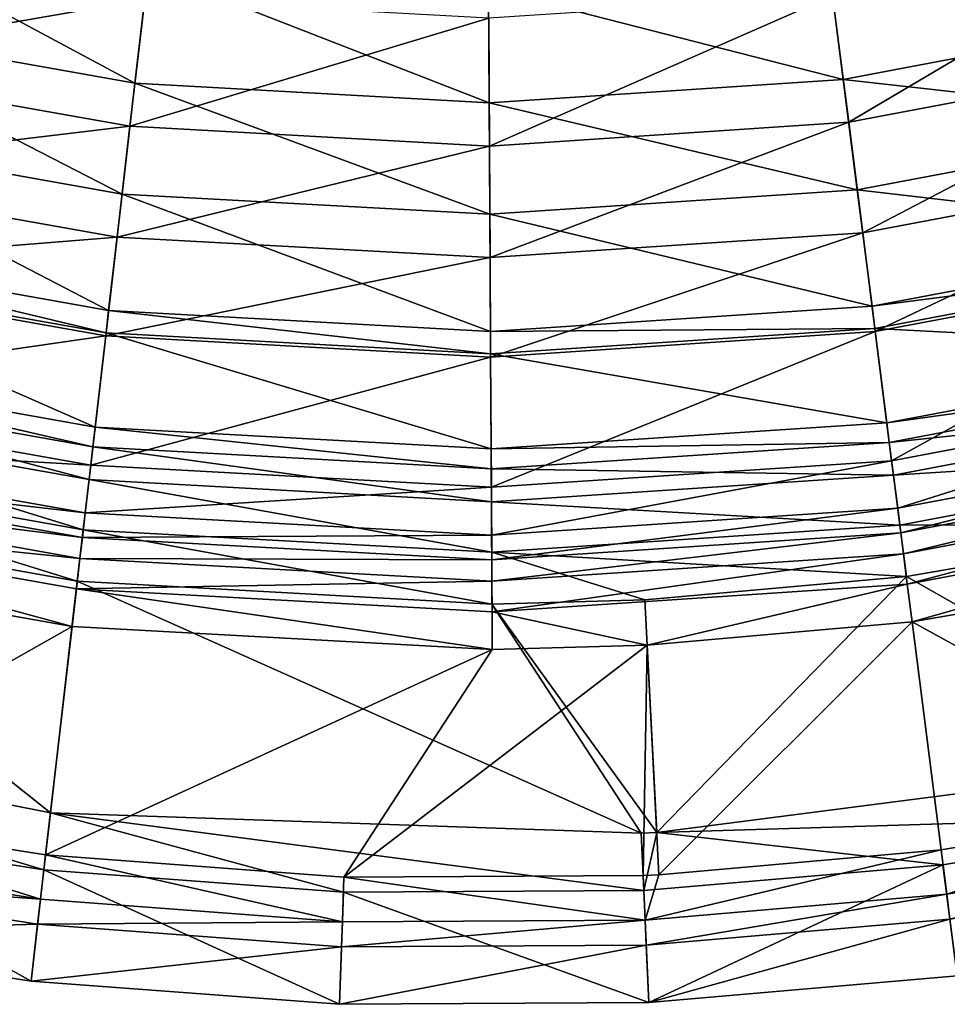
# Model space of a CAD drawing. Header units: millimetres. Extents: x -94 to 106, y 12 to 212.
# Tile 9 of 256: x -6 to 19, y 12 to 38. Entities that reach past the tile are written whole.
import ezdxf

# ---------------------------------------------------------------- set-up
doc = ezdxf.new("R2010")
doc.units = ezdxf.units.MM
doc.header["$LTSCALE"] = 25.4
doc.layers.get('0').update_dxf_attribs({"true_color": 0xff5454})

# ---------------------------------------------------------------- blocks, each defined once
blk = doc.blocks.new('AMALFI-M-9152-9153.STL')
at = {"color": 187, "true_color": 0x534582}
mesh = blk.add_polyface(dxfattribs=at)
corners = [(15.458, 39.024, 100.464), (24.908, 37.789, 88.558), (15.833, 36.074, 88.558), (24.18, 40.672, 100.464)]
mesh.append_faces([[corners[k] for k in face] for face in [(0, 1, 2), (1, 0, 3)]], dxfattribs={"vtx0": -1, "color": 187})
mesh = blk.add_polyface(dxfattribs=at)
corners = [(-11.003, 40.476, 100.464), (-2.605, 35.972, 88.558), (-11.698, 37.586, 88.558), (-2.263, 38.925, 100.464)]
mesh.append_faces([[corners[k] for k in face] for face in [(0, 1, 2), (1, 0, 3)]], dxfattribs={"vtx0": -1, "color": 187})
mesh = blk.add_polyface(dxfattribs=at)
corners = [(-2.351, 38.162, 108.266), (-11.962, 36.491, 96.778), (-2.734, 34.853, 96.778), (-11.182, 39.729, 108.266)]
mesh.append_faces([[corners[k] for k in face] for face in [(0, 1, 2), (1, 0, 3)]], dxfattribs={"vtx0": -1, "color": 187})
mesh = blk.add_polyface(dxfattribs=at)
corners = [(24.368, 39.927, 108.266), (15.975, 34.957, 96.778), (25.183, 36.698, 96.778), (15.555, 38.261, 108.266)]
mesh.append_faces([[corners[k] for k in face] for face in [(0, 1, 2), (1, 0, 3)]], dxfattribs={"vtx0": -1, "color": 187})
mesh = blk.add_polyface(dxfattribs=at)
corners = [(6.601, 38.438, 100.464), (15.833, 36.074, 88.558), (6.617, 35.465, 88.558), (15.458, 39.024, 100.464)]
mesh.append_faces([[corners[k] for k in face] for face in [(0, 1, 2), (1, 0, 3)]], dxfattribs={"vtx0": -1, "color": 187})
mesh = blk.add_polyface(dxfattribs=at)
corners = [(-2.263, 38.925, 100.464), (6.617, 35.465, 88.558), (-2.605, 35.972, 88.558), (6.601, 38.438, 100.464)]
mesh.append_faces([[corners[k] for k in face] for face in [(0, 1, 2), (1, 0, 3)]], dxfattribs={"vtx0": -1, "color": 187})
mesh = blk.add_polyface(dxfattribs=at)
corners = [(15.555, 38.261, 108.266), (6.623, 34.339, 96.778), (15.975, 34.957, 96.778), (6.605, 37.67, 108.266)]
mesh.append_faces([[corners[k] for k in face] for face in [(0, 1, 2), (1, 0, 3)]], dxfattribs={"vtx0": -1, "color": 187})
mesh = blk.add_polyface(dxfattribs=at)
corners = [(6.605, 37.67, 108.266), (-2.734, 34.853, 96.778), (6.623, 34.339, 96.778), (-2.351, 38.162, 108.266)]
mesh.append_faces([[corners[k] for k in face] for face in [(0, 1, 2), (1, 0, 3)]], dxfattribs={"vtx0": -1, "color": 187})
mesh = blk.add_polyface(dxfattribs=at)
corners = [(15.833, 36.074, 88.558), (25.617, 34.978, 73.405), (16.198, 33.198, 73.405), (24.908, 37.789, 88.558)]
mesh.append_faces([[corners[k] for k in face] for face in [(0, 1, 2), (1, 0, 3)]], dxfattribs={"vtx0": -1, "color": 187})
mesh = blk.add_polyface(dxfattribs=at)
corners = [(-11.698, 37.586, 88.558), (-2.938, 33.092, 73.405), (-12.376, 34.767, 73.405), (-2.605, 35.972, 88.558)]
mesh.append_faces([[corners[k] for k in face] for face in [(0, 1, 2), (1, 0, 3)]], dxfattribs={"vtx0": -1, "color": 187})
mesh = blk.add_polyface(dxfattribs=at)
corners = [(25.183, 36.698, 96.778), (16.341, 32.078, 83.958), (25.894, 33.884, 83.958), (15.975, 34.957, 96.778)]
mesh.append_faces([[corners[k] for k in face] for face in [(0, 1, 2), (1, 0, 3)]], dxfattribs={"vtx0": -1, "color": 187})
mesh = blk.add_polyface(dxfattribs=at)
corners = [(-2.734, 34.853, 96.778), (-12.64, 33.669, 83.958), (-3.068, 31.97, 83.958), (-11.962, 36.491, 96.778)]
mesh.append_faces([[corners[k] for k in face] for face in [(0, 1, 2), (1, 0, 3)]], dxfattribs={"vtx0": -1, "color": 187})
mesh = blk.add_polyface(dxfattribs=at)
corners = [(-2.605, 35.972, 88.558), (6.633, 32.566, 73.405), (-2.938, 33.092, 73.405), (6.617, 35.465, 88.558)]
mesh.append_faces([[corners[k] for k in face] for face in [(0, 1, 2), (1, 0, 3)]], dxfattribs={"vtx0": -1, "color": 187})
mesh = blk.add_polyface(dxfattribs=at)
corners = [(6.617, 35.465, 88.558), (16.198, 33.198, 73.405), (6.633, 32.566, 73.405), (15.833, 36.074, 88.558)]
mesh.append_faces([[corners[k] for k in face] for face in [(0, 1, 2), (1, 0, 3)]], dxfattribs={"vtx0": -1, "color": 187})
mesh = blk.add_polyface(dxfattribs=at)
corners = [(6.623, 34.339, 96.778), (-3.068, 31.97, 83.958), (6.64, 31.437, 83.958), (-2.734, 34.853, 96.778)]
mesh.append_faces([[corners[k] for k in face] for face in [(0, 1, 2), (1, 0, 3)]], dxfattribs={"vtx0": -1, "color": 187})
mesh = blk.add_polyface(dxfattribs=at)
corners = [(15.975, 34.957, 96.778), (6.64, 31.437, 83.958), (16.341, 32.078, 83.958), (6.623, 34.339, 96.778)]
mesh.append_faces([[corners[k] for k in face] for face in [(0, 1, 2), (1, 0, 3)]], dxfattribs={"vtx0": -1, "color": 187})
mesh = blk.add_polyface(dxfattribs=at)
corners = [(16.198, 33.198, 73.405), (26.363, 32.023, 52.558), (16.583, 30.174, 52.558), (25.617, 34.978, 73.405)]
mesh.append_faces([[corners[k] for k in face] for face in [(0, 1, 2), (1, 0, 3)]], dxfattribs={"vtx0": -1, "color": 187})
mesh = blk.add_polyface(dxfattribs=at)
corners = [(-12.376, 34.767, 73.405), (-3.289, 30.063, 52.558), (-13.089, 31.803, 52.558), (-2.938, 33.092, 73.405)]
mesh.append_faces([[corners[k] for k in face] for face in [(0, 1, 2), (1, 0, 3)]], dxfattribs={"vtx0": -1, "color": 187})
mesh = blk.add_polyface(dxfattribs=at)
corners = [(25.894, 33.884, 83.958), (16.667, 29.51, 69.18), (26.527, 31.374, 69.18), (16.341, 32.078, 83.958)]
mesh.append_faces([[corners[k] for k in face] for face in [(0, 1, 2), (1, 0, 3)]], dxfattribs={"vtx0": -1, "color": 187})
mesh = blk.add_polyface(dxfattribs=at)
corners = [(-3.068, 31.97, 83.958), (-13.246, 31.152, 69.18), (-3.366, 29.398, 69.18), (-12.64, 33.669, 83.958)]
mesh.append_faces([[corners[k] for k in face] for face in [(0, 1, 2), (1, 0, 3)]], dxfattribs={"vtx0": -1, "color": 187})
mesh = blk.add_polyface(dxfattribs=at)
corners = [(-2.938, 33.092, 73.405), (6.65, 29.518, 52.558), (-3.289, 30.063, 52.558), (6.633, 32.566, 73.405)]
mesh.append_faces([[corners[k] for k in face] for face in [(0, 1, 2), (1, 0, 3)]], dxfattribs={"vtx0": -1, "color": 187})
mesh = blk.add_polyface(dxfattribs=at)
corners = [(6.633, 32.566, 73.405), (16.583, 30.174, 52.558), (6.65, 29.518, 52.558), (16.198, 33.198, 73.405)]
mesh.append_faces([[corners[k] for k in face] for face in [(0, 1, 2), (1, 0, 3)]], dxfattribs={"vtx0": -1, "color": 187})
mesh = blk.add_polyface(dxfattribs=at)
corners = [(16.341, 32.078, 83.958), (6.654, 28.848, 69.18), (16.667, 29.51, 69.18), (6.64, 31.437, 83.958)]
mesh.append_faces([[corners[k] for k in face] for face in [(0, 1, 2), (1, 0, 3)]], dxfattribs={"vtx0": -1, "color": 187})
mesh = blk.add_polyface(dxfattribs=at)
corners = [(-13.089, 31.803, 52.558), (-3.356, 29.481, 47.97), (-13.226, 31.233, 47.97), (-3.289, 30.063, 52.558)]
mesh.append_faces([[corners[k] for k in face] for face in [(0, 1, 2), (1, 0, 3)]], dxfattribs={"vtx0": -1, "color": 187})
mesh = blk.add_polyface(dxfattribs=at)
corners = [(6.64, 31.437, 83.958), (-3.366, 29.398, 69.18), (6.654, 28.848, 69.18), (-3.068, 31.97, 83.958)]
mesh.append_faces([[corners[k] for k in face] for face in [(0, 1, 2), (1, 0, 3)]], dxfattribs={"vtx0": -1, "color": 187})
mesh = blk.add_polyface(dxfattribs=at)
corners = [(16.583, 30.174, 52.558), (26.507, 31.454, 47.97), (16.656, 29.593, 47.97), (26.363, 32.023, 52.558)]
mesh.append_faces([[corners[k] for k in face] for face in [(0, 1, 2), (1, 0, 3)]], dxfattribs={"vtx0": -1, "color": 187})
mesh = blk.add_polyface(dxfattribs=at)
corners = [(16.656, 29.593, 47.97), (27.112, 29.057, 24.654), (16.968, 27.14, 24.654), (26.507, 31.454, 47.97)]
mesh.append_faces([[corners[k] for k in face] for face in [(0, 1, 2), (1, 0, 3)]], dxfattribs={"vtx0": -1, "color": 187})
mesh = blk.add_polyface(dxfattribs=at)
corners = [(26.527, 31.374, 69.18), (17.094, 26.149, 44.263), (27.356, 28.088, 44.263), (16.667, 29.51, 69.18)]
mesh.append_faces([[corners[k] for k in face] for face in [(0, 1, 2), (1, 0, 3)]], dxfattribs={"vtx0": -1, "color": 187})
mesh = blk.add_polyface(dxfattribs=at)
corners = [(-3.366, 29.398, 69.18), (-14.039, 27.858, 44.263), (-3.755, 26.033, 44.263), (-13.246, 31.152, 69.18)]
mesh.append_faces([[corners[k] for k in face] for face in [(0, 1, 2), (1, 0, 3)]], dxfattribs={"vtx0": -1, "color": 187})
mesh = blk.add_polyface(dxfattribs=at)
corners = [(-13.226, 31.233, 47.97), (-3.64, 27.025, 24.654), (-13.805, 28.829, 24.654), (-3.356, 29.481, 47.97)]
mesh.append_faces([[corners[k] for k in face] for face in [(0, 1, 2), (1, 0, 3)]], dxfattribs={"vtx0": -1, "color": 187})
mesh = blk.add_polyface(dxfattribs=at)
corners = [(-3.289, 30.063, 52.558), (6.654, 28.932, 47.97), (-3.356, 29.481, 47.97), (6.65, 29.518, 52.558)]
mesh.append_faces([[corners[k] for k in face] for face in [(0, 1, 2), (1, 0, 3)]], dxfattribs={"vtx0": -1, "color": 187})
mesh = blk.add_polyface(dxfattribs=at)
corners = [(6.65, 29.518, 52.558), (16.656, 29.593, 47.97), (6.654, 28.932, 47.97), (16.583, 30.174, 52.558)]
mesh.append_faces([[corners[k] for k in face] for face in [(0, 1, 2), (1, 0, 3)]], dxfattribs={"vtx0": -1, "color": 187})
mesh = blk.add_polyface(dxfattribs=at)
corners = [(-3.356, 29.481, 47.97), (6.667, 26.459, 24.654), (-3.64, 27.025, 24.654), (6.654, 28.932, 47.97)]
mesh.append_faces([[corners[k] for k in face] for face in [(0, 1, 2), (1, 0, 3)]], dxfattribs={"vtx0": -1, "color": 187})
mesh = blk.add_polyface(dxfattribs=at)
corners = [(6.654, 28.932, 47.97), (16.968, 27.14, 24.654), (6.667, 26.459, 24.654), (16.656, 29.593, 47.97)]
mesh.append_faces([[corners[k] for k in face] for face in [(0, 1, 2), (1, 0, 3)]], dxfattribs={"vtx0": -1, "color": 187})
mesh = blk.add_polyface(dxfattribs=at)
corners = [(16.667, 29.51, 69.18), (6.673, 25.46, 44.263), (17.094, 26.149, 44.263), (6.654, 28.848, 69.18)]
mesh.append_faces([[corners[k] for k in face] for face in [(0, 1, 2), (1, 0, 3)]], dxfattribs={"vtx0": -1, "color": 187})
mesh = blk.add_polyface(dxfattribs=at)
corners = [(6.654, 28.848, 69.18), (-3.755, 26.033, 44.263), (6.673, 25.46, 44.263), (-3.366, 29.398, 69.18)]
mesh.append_faces([[corners[k] for k in face] for face in [(0, 1, 2), (1, 0, 3)]], dxfattribs={"vtx0": -1, "color": 187})
mesh = blk.add_polyface(dxfattribs=at)
corners = [(16.968, 27.14, 24.654), (27.238, 28.556, 21.929), (17.033, 26.627, 21.929), (27.112, 29.057, 24.654)]
mesh.append_faces([[corners[k] for k in face] for face in [(0, 1, 2), (1, 0, 3)]], dxfattribs={"vtx0": -1, "color": 187})
mesh = blk.add_polyface(dxfattribs=at)
corners = [(-13.805, 28.829, 24.654), (-3.7, 26.512, 21.929), (-13.926, 28.327, 21.929), (-3.64, 27.025, 24.654)]
mesh.append_faces([[corners[k] for k in face] for face in [(0, 1, 2), (1, 0, 3)]], dxfattribs={"vtx0": -1, "color": 187})
mesh = blk.add_polyface(dxfattribs=at)
corners = [(17.033, 26.627, 21.929), (27.448, 27.725, 19.835), (17.141, 25.777, 19.835), (27.238, 28.556, 21.929)]
mesh.append_faces([[corners[k] for k in face] for face in [(0, 1, 2), (1, 0, 3)]], dxfattribs={"vtx0": -1, "color": 187})
mesh = blk.add_polyface(dxfattribs=at)
corners = [(-13.926, 28.327, 21.929), (-3.798, 25.66, 19.835), (-14.126, 27.494, 19.835), (-3.7, 26.512, 21.929)]
mesh.append_faces([[corners[k] for k in face] for face in [(0, 1, 2), (1, 0, 3)]], dxfattribs={"vtx0": -1, "color": 187})
mesh = blk.add_polyface(dxfattribs=at)
corners = [(27.356, 28.088, 44.263), (17.251, 24.913, 32.815), (27.661, 26.881, 32.815), (17.094, 26.149, 44.263)]
mesh.append_faces([[corners[k] for k in face] for face in [(0, 1, 2), (1, 0, 3)]], dxfattribs={"vtx0": -1, "color": 187})
mesh = blk.add_polyface(dxfattribs=at)
corners = [(-3.755, 26.033, 44.263), (-14.33, 26.647, 32.815), (-3.899, 24.796, 32.815), (-14.039, 27.858, 44.263)]
mesh.append_faces([[corners[k] for k in face] for face in [(0, 1, 2), (1, 0, 3)]], dxfattribs={"vtx0": -1, "color": 187})
mesh = blk.add_polyface(dxfattribs=at)
corners = [(17.141, 25.777, 19.835), (27.769, 26.452, 18.257), (17.307, 24.475, 18.257), (27.448, 27.725, 19.835)]
mesh.append_faces([[corners[k] for k in face] for face in [(0, 1, 2), (1, 0, 3)]], dxfattribs={"vtx0": -1, "color": 187})
mesh = blk.add_polyface(dxfattribs=at)
corners = [(-14.126, 27.494, 19.835), (-3.949, 24.356, 18.257), (-14.433, 26.217, 18.257), (-3.798, 25.66, 19.835)]
mesh.append_faces([[corners[k] for k in face] for face in [(0, 1, 2), (1, 0, 3)]], dxfattribs={"vtx0": -1, "color": 187})
mesh = blk.add_polyface(dxfattribs=at)
corners = [(-3.64, 27.025, 24.654), (6.67, 25.942, 21.929), (-3.7, 26.512, 21.929), (6.667, 26.459, 24.654)]
mesh.append_faces([[corners[k] for k in face] for face in [(0, 1, 2), (1, 0, 3)]], dxfattribs={"vtx0": -1, "color": 187})
mesh = blk.add_polyface(dxfattribs=at)
corners = [(6.667, 26.459, 24.654), (17.033, 26.627, 21.929), (6.67, 25.942, 21.929), (16.968, 27.14, 24.654)]
mesh.append_faces([[corners[k] for k in face] for face in [(0, 1, 2), (1, 0, 3)]], dxfattribs={"vtx0": -1, "color": 187})
mesh = blk.add_polyface(dxfattribs=at)
corners = [(-3.899, 24.796, 32.815), (-14.481, 26.021, 25.86), (-3.973, 24.156, 25.86), (-14.33, 26.647, 32.815)]
mesh.append_faces([[corners[k] for k in face] for face in [(0, 1, 2), (1, 0, 3)]], dxfattribs={"vtx0": -1, "color": 187})
mesh = blk.add_polyface(dxfattribs=at)
corners = [(27.661, 26.881, 32.815), (17.332, 24.274, 25.86), (27.819, 26.256, 25.86), (17.251, 24.913, 32.815)]
mesh.append_faces([[corners[k] for k in face] for face in [(0, 1, 2), (1, 0, 3)]], dxfattribs={"vtx0": -1, "color": 187})
mesh = blk.add_polyface(dxfattribs=at)
corners = [(-3.7, 26.512, 21.929), (6.675, 25.085, 19.835), (-3.798, 25.66, 19.835), (6.67, 25.942, 21.929)]
mesh.append_faces([[corners[k] for k in face] for face in [(0, 1, 2), (1, 0, 3)]], dxfattribs={"vtx0": -1, "color": 187})
mesh = blk.add_polyface(dxfattribs=at)
corners = [(6.67, 25.942, 21.929), (17.141, 25.777, 19.835), (6.675, 25.085, 19.835), (17.033, 26.627, 21.929)]
mesh.append_faces([[corners[k] for k in face] for face in [(0, 1, 2), (1, 0, 3)]], dxfattribs={"vtx0": -1, "color": 187})
mesh = blk.add_polyface(dxfattribs=at)
corners = [(27.769, 26.452, 18.257), (25.329, 24.491, 17.41), (17.307, 24.475, 18.257)]
mesh.append_faces([[corners[k] for k in face] for face in [(0, 1, 2)]], dxfattribs={"color": 187})
mesh = blk.add_polyface(dxfattribs=at)
corners = [(-14.433, 26.217, 18.257), (-4.105, 23.015, 17.41), (-14.749, 24.905, 17.41), (-3.949, 24.356, 18.257)]
mesh.append_faces([[corners[k] for k in face] for face in [(0, 1, 2), (1, 0, 3)]], dxfattribs={"vtx0": -1, "color": 187})
mesh = blk.add_polyface(dxfattribs=at)
corners = [(17.094, 26.149, 44.263), (6.68, 24.215, 32.815), (17.251, 24.913, 32.815), (6.673, 25.46, 44.263)]
mesh.append_faces([[corners[k] for k in face] for face in [(0, 1, 2), (1, 0, 3)]], dxfattribs={"vtx0": -1, "color": 187})
mesh = blk.add_polyface(dxfattribs=at)
corners = [(27.819, 26.256, 25.86), (17.402, 23.729, 22.626), (27.953, 25.723, 22.626), (17.332, 24.274, 25.86)]
mesh.append_faces([[corners[k] for k in face] for face in [(0, 1, 2), (1, 0, 3)]], dxfattribs={"vtx0": -1, "color": 187})
mesh = blk.add_polyface(dxfattribs=at)
corners = [(-3.973, 24.156, 25.86), (-14.609, 25.486, 22.626), (-4.036, 23.609, 22.626), (-14.481, 26.021, 25.86)]
mesh.append_faces([[corners[k] for k in face] for face in [(0, 1, 2), (1, 0, 3)]], dxfattribs={"vtx0": -1, "color": 187})
mesh = blk.add_polyface(dxfattribs=at)
corners = [(6.673, 25.46, 44.263), (-3.899, 24.796, 32.815), (6.68, 24.215, 32.815), (-3.755, 26.033, 44.263)]
mesh.append_faces([[corners[k] for k in face] for face in [(0, 1, 2), (1, 0, 3)]], dxfattribs={"vtx0": -1, "color": 187})
mesh = blk.add_polyface(dxfattribs=at)
corners = [(-3.798, 25.66, 19.835), (6.682, 23.773, 18.257), (-3.949, 24.356, 18.257), (6.675, 25.085, 19.835)]
mesh.append_faces([[corners[k] for k in face] for face in [(0, 1, 2), (1, 0, 3)]], dxfattribs={"vtx0": -1, "color": 187})
mesh = blk.add_polyface(dxfattribs=at)
corners = [(6.675, 25.085, 19.835), (17.307, 24.475, 18.257), (6.682, 23.773, 18.257), (17.141, 25.777, 19.835)]
mesh.append_faces([[corners[k] for k in face] for face in [(0, 1, 2), (1, 0, 3)]], dxfattribs={"vtx0": -1, "color": 187})
mesh = blk.add_polyface(dxfattribs=at)
corners = [(27.953, 25.723, 22.626), (17.502, 22.935, 20.946), (28.149, 24.947, 20.946), (17.402, 23.729, 22.626)]
mesh.append_faces([[corners[k] for k in face] for face in [(0, 1, 2), (1, 0, 3)]], dxfattribs={"vtx0": -1, "color": 187})
mesh = blk.add_polyface(dxfattribs=at)
corners = [(-4.036, 23.609, 22.626), (-14.796, 24.708, 20.946), (-4.128, 22.814, 20.946), (-14.609, 25.486, 22.626)]
mesh.append_faces([[corners[k] for k in face] for face in [(0, 1, 2), (1, 0, 3)]], dxfattribs={"vtx0": -1, "color": 187})
mesh = blk.add_polyface(dxfattribs=at)
corners = [(-4.802, 16.992, 15.006), (-19.891, 19.985, 15.006), (-14.749, 24.905, 17.41)]
mesh.append_faces([[corners[k] for k in face] for face in [(0, 1, 2)]], dxfattribs={"color": 187})
mesh = blk.add_polyface(dxfattribs=at)
corners = [(-4.105, 23.015, 17.41), (-4.802, 16.992, 15.006), (-14.749, 24.905, 17.41)]
mesh.append_faces([[corners[k] for k in face] for face in [(0, 1, 2)]], dxfattribs={"color": 187})
mesh = blk.add_polyface(dxfattribs=at)
corners = [(17.251, 24.913, 32.815), (6.683, 23.571, 25.86), (17.332, 24.274, 25.86), (6.68, 24.215, 32.815)]
mesh.append_faces([[corners[k] for k in face] for face in [(0, 1, 2), (1, 0, 3)]], dxfattribs={"vtx0": -1, "color": 187})
mesh = blk.add_polyface(dxfattribs=at)
corners = [(28.149, 24.947, 20.946), (17.502, 22.935, 20.946), (17.626, 21.962, 20.168)]
mesh.append_faces([[corners[k] for k in face] for face in [(0, 1, 2)]], dxfattribs={"color": 187})
mesh = blk.add_polyface(dxfattribs=at)
corners = [(28.149, 24.947, 20.946), (17.626, 21.962, 20.168), (25.582, 23.336, 20.168)]
mesh.append_faces([[corners[k] for k in face] for face in [(0, 1, 2)]], dxfattribs={"color": 187})
mesh = blk.add_polyface(dxfattribs=at)
corners = [(-4.241, 21.841, 20.168), (-14.796, 24.708, 20.946), (-15.026, 23.755, 20.168), (-4.128, 22.814, 20.946)]
mesh.append_faces([[corners[k] for k in face] for face in [(0, 1, 2), (1, 0, 3)]], dxfattribs={"vtx0": -1, "color": 187})
mesh = blk.add_polyface(dxfattribs=at)
corners = [(6.68, 24.215, 32.815), (-3.973, 24.156, 25.86), (6.683, 23.571, 25.86), (-3.899, 24.796, 32.815)]
mesh.append_faces([[corners[k] for k in face] for face in [(0, 1, 2), (1, 0, 3)]], dxfattribs={"vtx0": -1, "color": 187})
mesh = blk.add_polyface(dxfattribs=at)
corners = [(-3.949, 24.356, 18.257), (6.69, 22.423, 17.41), (-4.105, 23.015, 17.41), (6.682, 23.773, 18.257)]
mesh.append_faces([[corners[k] for k in face] for face in [(0, 1, 2), (1, 0, 3)]], dxfattribs={"vtx0": -1, "color": 187})
mesh = blk.add_polyface(dxfattribs=at)
corners = [(17.477, 23.135, 17.41), (6.682, 23.773, 18.257), (17.307, 24.475, 18.257)]
mesh.append_faces([[corners[k] for k in face] for face in [(0, 1, 2)]], dxfattribs={"color": 187})
mesh = blk.add_polyface(dxfattribs=at)
corners = [(25.329, 24.491, 17.41), (17.477, 23.135, 17.41), (17.307, 24.475, 18.257)]
mesh.append_faces([[corners[k] for k in face] for face in [(0, 1, 2)]], dxfattribs={"color": 187})
mesh = blk.add_polyface(dxfattribs=at)
corners = [(25.833, 18.398, 15.006), (17.477, 23.135, 17.41), (25.329, 24.491, 17.41)]
mesh.append_faces([[corners[k] for k in face] for face in [(0, 1, 2)]], dxfattribs={"color": 187})
mesh = blk.add_polyface(dxfattribs=at)
corners = [(6.683, 23.571, 25.86), (-4.036, 23.609, 22.626), (6.686, 23.021, 22.626), (-3.973, 24.156, 25.86)]
mesh.append_faces([[corners[k] for k in face] for face in [(0, 1, 2), (1, 0, 3)]], dxfattribs={"vtx0": -1, "color": 187})
mesh = blk.add_polyface(dxfattribs=at)
corners = [(17.332, 24.274, 25.86), (6.686, 23.021, 22.626), (17.402, 23.729, 22.626), (6.683, 23.571, 25.86)]
mesh.append_faces([[corners[k] for k in face] for face in [(0, 1, 2), (1, 0, 3)]], dxfattribs={"vtx0": -1, "color": 187})
mesh = blk.add_polyface(dxfattribs=at)
corners = [(-4.241, 21.841, 20.168), (-15.026, 23.755, 20.168), (-12.622, 17.1, 17.795)]
mesh.append_faces([[corners[k] for k in face] for face in [(0, 1, 2)]], dxfattribs={"color": 187})
mesh = blk.add_polyface(dxfattribs=at)
corners = [(6.686, 23.021, 22.626), (-4.128, 22.814, 20.946), (6.691, 22.22, 20.946), (-4.036, 23.609, 22.626)]
mesh.append_faces([[corners[k] for k in face] for face in [(0, 1, 2), (1, 0, 3)]], dxfattribs={"vtx0": -1, "color": 187})
mesh = blk.add_polyface(dxfattribs=at)
corners = [(17.477, 23.135, 17.41), (10.673, 22.534, 17.41), (6.682, 23.773, 18.257)]
mesh.append_faces([[corners[k] for k in face] for face in [(0, 1, 2)]], dxfattribs={"color": 187})
mesh = blk.add_polyface(dxfattribs=at)
corners = [(10.673, 22.534, 17.41), (6.69, 22.423, 17.41), (6.682, 23.773, 18.257)]
mesh.append_faces([[corners[k] for k in face] for face in [(0, 1, 2)]], dxfattribs={"color": 187})
mesh = blk.add_polyface(dxfattribs=at)
corners = [(17.402, 23.729, 22.626), (6.691, 22.22, 20.946), (17.502, 22.935, 20.946), (6.686, 23.021, 22.626)]
mesh.append_faces([[corners[k] for k in face] for face in [(0, 1, 2), (1, 0, 3)]], dxfattribs={"vtx0": -1, "color": 187})
mesh = blk.add_polyface(dxfattribs=at)
corners = [(26.06, 17.316, 17.795), (25.582, 23.336, 20.168), (17.626, 21.962, 20.168)]
mesh.append_faces([[corners[k] for k in face] for face in [(0, 1, 2)]], dxfattribs={"color": 187})
mesh = blk.add_polyface(dxfattribs=at)
corners = [(17.477, 23.135, 17.41), (10.977, 16.478, 15.006), (10.673, 22.534, 17.41)]
mesh.append_faces([[corners[k] for k in face] for face in [(0, 1, 2)]], dxfattribs={"color": 187})
mesh = blk.add_polyface(dxfattribs=at)
corners = [(25.833, 18.398, 15.006), (10.977, 16.478, 15.006), (17.477, 23.135, 17.41)]
mesh.append_faces([[corners[k] for k in face] for face in [(0, 1, 2)]], dxfattribs={"color": 187})
mesh = blk.add_polyface(dxfattribs=at)
corners = [(10.572, 16.458, 15.006), (-4.802, 16.992, 15.006), (-4.105, 23.015, 17.41)]
mesh.append_faces([[corners[k] for k in face] for face in [(0, 1, 2)]], dxfattribs={"color": 187})
mesh = blk.add_polyface(dxfattribs=at)
corners = [(6.696, 21.24, 20.168), (-4.128, 22.814, 20.946), (-4.241, 21.841, 20.168), (6.691, 22.22, 20.946)]
mesh.append_faces([[corners[k] for k in face] for face in [(0, 1, 2), (1, 0, 3)]], dxfattribs={"vtx0": -1, "color": 187})
mesh = blk.add_polyface(dxfattribs=at)
corners = [(10.572, 16.458, 15.006), (-4.105, 23.015, 17.41), (6.69, 22.423, 17.41)]
mesh.append_faces([[corners[k] for k in face] for face in [(0, 1, 2)]], dxfattribs={"color": 187})
mesh = blk.add_polyface(dxfattribs=at)
corners = [(17.502, 22.935, 20.946), (6.691, 22.22, 20.946), (10.732, 21.353, 20.168)]
mesh.append_faces([[corners[k] for k in face] for face in [(0, 1, 2)]], dxfattribs={"color": 187})
mesh = blk.add_polyface(dxfattribs=at)
corners = [(17.626, 21.962, 20.168), (17.502, 22.935, 20.946), (10.732, 21.353, 20.168)]
mesh.append_faces([[corners[k] for k in face] for face in [(0, 1, 2)]], dxfattribs={"color": 187})
mesh = blk.add_polyface(dxfattribs=at)
corners = [(10.977, 16.478, 15.006), (6.69, 22.423, 17.41), (10.673, 22.534, 17.41)]
mesh.append_faces([[corners[k] for k in face] for face in [(0, 1, 2)]], dxfattribs={"color": 187})
mesh = blk.add_polyface(dxfattribs=at)
corners = [(10.977, 16.478, 15.006), (10.572, 16.458, 15.006), (6.69, 22.423, 17.41)]
mesh.append_faces([[corners[k] for k in face] for face in [(0, 1, 2)]], dxfattribs={"color": 187})
mesh = blk.add_polyface(dxfattribs=at)
corners = [(10.732, 21.353, 20.168), (6.691, 22.22, 20.946), (6.696, 21.24, 20.168)]
mesh.append_faces([[corners[k] for k in face] for face in [(0, 1, 2)]], dxfattribs={"color": 187})
mesh = blk.add_polyface(dxfattribs=at)
corners = [(-4.241, 21.841, 20.168), (-12.622, 17.1, 17.795), (-4.929, 15.894, 17.795)]
mesh.append_faces([[corners[k] for k in face] for face in [(0, 1, 2)]], dxfattribs={"color": 187})
mesh = blk.add_polyface(dxfattribs=at)
corners = [(6.696, 21.24, 20.168), (-4.241, 21.841, 20.168), (-4.929, 15.894, 17.795)]
mesh.append_faces([[corners[k] for k in face] for face in [(0, 1, 2)]], dxfattribs={"color": 187})
mesh = blk.add_polyface(dxfattribs=at)
corners = [(11.032, 15.374, 17.795), (17.626, 21.962, 20.168), (10.732, 21.353, 20.168), (18.381, 16.024, 17.795)]
mesh.append_faces([[corners[k] for k in face] for face in [(0, 1, 2), (1, 0, 3)]], dxfattribs={"vtx0": -1, "color": 187})
mesh = blk.add_polyface(dxfattribs=at)
corners = [(26.06, 17.316, 17.795), (17.626, 21.962, 20.168), (18.381, 16.024, 17.795)]
mesh.append_faces([[corners[k] for k in face] for face in [(0, 1, 2)]], dxfattribs={"color": 187})
mesh = blk.add_polyface(dxfattribs=at)
corners = [(10.732, 21.353, 20.168), (6.696, 21.24, 20.168), (2.836, 15.311, 17.795)]
mesh.append_faces([[corners[k] for k in face] for face in [(0, 1, 2)]], dxfattribs={"color": 187})
mesh = blk.add_polyface(dxfattribs=at)
corners = [(10.732, 21.353, 20.168), (2.836, 15.311, 17.795), (10.623, 15.354, 17.795)]
mesh.append_faces([[corners[k] for k in face] for face in [(0, 1, 2)]], dxfattribs={"color": 187})
mesh = blk.add_polyface(dxfattribs=at)
corners = [(11.032, 15.374, 17.795), (10.732, 21.353, 20.168), (10.623, 15.354, 17.795)]
mesh.append_faces([[corners[k] for k in face] for face in [(0, 1, 2)]], dxfattribs={"color": 187})
mesh = blk.add_polyface(dxfattribs=at)
corners = [(6.696, 21.24, 20.168), (-4.929, 15.894, 17.795), (2.836, 15.311, 17.795)]
mesh.append_faces([[corners[k] for k in face] for face in [(0, 1, 2)]], dxfattribs={"color": 187})
mesh = blk.add_polyface(dxfattribs=at)
corners = [(-4.802, 16.992, 15.006), (-4.974, 15.508, 8.743), (-19.891, 19.985, 15.006)]
mesh.append_faces([[corners[k] for k in face] for face in [(0, 1, 2)]], dxfattribs={"color": 187})
mesh = blk.add_polyface(dxfattribs=at)
corners = [(-19.891, 19.985, 15.006), (-4.974, 15.508, 8.743), (-12.698, 16.719, 8.743)]
mesh.append_faces([[corners[k] for k in face] for face in [(0, 1, 2)]], dxfattribs={"color": 187})
mesh = blk.add_polyface(dxfattribs=at)
corners = [(25.833, 18.398, 15.006), (26.139, 16.936, 8.743), (10.977, 16.478, 15.006)]
mesh.append_faces([[corners[k] for k in face] for face in [(0, 1, 2)]], dxfattribs={"color": 187})
mesh = blk.add_polyface(dxfattribs=at)
corners = [(18.527, 14.871, 16.971), (26.06, 17.316, 17.795), (18.381, 16.024, 17.795), (26.298, 16.178, 16.971)]
mesh.append_faces([[corners[k] for k in face] for face in [(0, 1, 2), (1, 0, 3)]], dxfattribs={"vtx0": -1, "color": 187})
mesh = blk.add_polyface(dxfattribs=at)
corners = [(-5.063, 14.74, 16.971), (-12.622, 17.1, 17.795), (-12.848, 15.96, 16.971), (-4.929, 15.894, 17.795)]
mesh.append_faces([[corners[k] for k in face] for face in [(0, 1, 2), (1, 0, 3)]], dxfattribs={"vtx0": -1, "color": 187})
mesh = blk.add_polyface(dxfattribs=at)
corners = [(-4.802, 16.992, 15.006), (2.822, 14.923, 8.743), (-4.974, 15.508, 8.743)]
mesh.append_faces([[corners[k] for k in face] for face in [(0, 1, 2)]], dxfattribs={"color": 187})
mesh = blk.add_polyface(dxfattribs=at)
corners = [(10.572, 16.458, 15.006), (10.64, 14.966, 8.743), (-4.802, 16.992, 15.006)]
mesh.append_faces([[corners[k] for k in face] for face in [(0, 1, 2)]], dxfattribs={"color": 187})
mesh = blk.add_polyface(dxfattribs=at)
corners = [(-4.802, 16.992, 15.006), (10.64, 14.966, 8.743), (2.822, 14.923, 8.743)]
mesh.append_faces([[corners[k] for k in face] for face in [(0, 1, 2)]], dxfattribs={"color": 187})
mesh = blk.add_polyface(dxfattribs=at)
corners = [(10.977, 16.478, 15.006), (26.139, 16.936, 8.743), (18.43, 15.639, 8.743)]
mesh.append_faces([[corners[k] for k in face] for face in [(0, 1, 2)]], dxfattribs={"color": 187})
mesh = blk.add_polyface(dxfattribs=at)
corners = [(26.139, 16.936, 8.743), (18.797, 12.744, 9.439), (18.43, 15.639, 8.743), (26.739, 14.08, 9.439)]
mesh.append_faces([[corners[k] for k in face] for face in [(0, 1, 2), (1, 0, 3)]], dxfattribs={"vtx0": -1, "color": 187})
mesh = blk.add_polyface(dxfattribs=at)
corners = [(-12.698, 16.719, 8.743), (-5.309, 12.61, 9.439), (-13.265, 13.857, 9.439), (-4.974, 15.508, 8.743)]
mesh.append_faces([[corners[k] for k in face] for face in [(0, 1, 2), (1, 0, 3)]], dxfattribs={"vtx0": -1, "color": 187})
mesh = blk.add_polyface(dxfattribs=at)
corners = [(10.977, 16.478, 15.006), (10.64, 14.966, 8.743), (10.572, 16.458, 15.006)]
mesh.append_faces([[corners[k] for k in face] for face in [(0, 1, 2)]], dxfattribs={"color": 187})
mesh = blk.add_polyface(dxfattribs=at)
corners = [(10.977, 16.478, 15.006), (18.43, 15.639, 8.743), (10.64, 14.966, 8.743)]
mesh.append_faces([[corners[k] for k in face] for face in [(0, 1, 2)]], dxfattribs={"color": 187})
mesh = blk.add_polyface(dxfattribs=at)
corners = [(26.298, 16.178, 16.971), (18.609, 14.226, 15.702), (26.432, 15.542, 15.702), (18.527, 14.871, 16.971)]
mesh.append_faces([[corners[k] for k in face] for face in [(0, 1, 2), (1, 0, 3)]], dxfattribs={"vtx0": -1, "color": 187})
mesh = blk.add_polyface(dxfattribs=at)
corners = [(-5.063, 14.74, 16.971), (-12.975, 15.322, 15.702), (-5.138, 14.093, 15.702), (-12.848, 15.96, 16.971)]
mesh.append_faces([[corners[k] for k in face] for face in [(0, 1, 2), (1, 0, 3)]], dxfattribs={"vtx0": -1, "color": 187})
mesh = blk.add_polyface(dxfattribs=at)
corners = [(2.795, 14.149, 16.971), (-4.929, 15.894, 17.795), (-5.063, 14.74, 16.971), (2.836, 15.311, 17.795)]
mesh.append_faces([[corners[k] for k in face] for face in [(0, 1, 2), (1, 0, 3)]], dxfattribs={"vtx0": -1, "color": 187})
mesh = blk.add_polyface(dxfattribs=at)
corners = [(18.381, 16.024, 17.795), (11.032, 15.374, 17.795), (10.676, 14.193, 16.971)]
mesh.append_faces([[corners[k] for k in face] for face in [(0, 1, 2)]], dxfattribs={"color": 187})
mesh = blk.add_polyface(dxfattribs=at)
corners = [(18.527, 14.871, 16.971), (18.381, 16.024, 17.795), (10.676, 14.193, 16.971)]
mesh.append_faces([[corners[k] for k in face] for face in [(0, 1, 2)]], dxfattribs={"color": 187})
mesh = blk.add_polyface(dxfattribs=at)
corners = [(18.43, 15.639, 8.743), (10.774, 12.051, 9.439), (10.64, 14.966, 8.743), (18.797, 12.744, 9.439)]
mesh.append_faces([[corners[k] for k in face] for face in [(0, 1, 2), (1, 0, 3)]], dxfattribs={"vtx0": -1, "color": 187})
mesh = blk.add_polyface(dxfattribs=at)
corners = [(-4.974, 15.508, 8.743), (2.721, 12.006, 9.439), (-5.309, 12.61, 9.439), (2.822, 14.923, 8.743)]
mesh.append_faces([[corners[k] for k in face] for face in [(0, 1, 2), (1, 0, 3)]], dxfattribs={"vtx0": -1, "color": 187})
mesh = blk.add_polyface(dxfattribs=at)
corners = [(11.032, 15.374, 17.795), (10.623, 15.354, 17.795), (10.676, 14.193, 16.971)]
mesh.append_faces([[corners[k] for k in face] for face in [(0, 1, 2)]], dxfattribs={"color": 187})
mesh = blk.add_polyface(dxfattribs=at)
corners = [(-5.138, 14.093, 15.702), (-13.265, 13.857, 9.439), (-5.309, 12.61, 9.439), (-12.975, 15.322, 15.702)]
mesh.append_faces([[corners[k] for k in face] for face in [(0, 1, 2), (1, 0, 3)]], dxfattribs={"vtx0": -1, "color": 187})
mesh = blk.add_polyface(dxfattribs=at)
corners = [(10.676, 14.193, 16.971), (2.836, 15.311, 17.795), (2.795, 14.149, 16.971), (10.623, 15.354, 17.795)]
mesh.append_faces([[corners[k] for k in face] for face in [(0, 1, 2), (1, 0, 3)]], dxfattribs={"vtx0": -1, "color": 187})
mesh = blk.add_polyface(dxfattribs=at)
corners = [(2.822, 14.923, 8.743), (10.774, 12.051, 9.439), (2.721, 12.006, 9.439), (10.64, 14.966, 8.743)]
mesh.append_faces([[corners[k] for k in face] for face in [(0, 1, 2), (1, 0, 3)]], dxfattribs={"vtx0": -1, "color": 187})
mesh = blk.add_polyface(dxfattribs=at)
corners = [(18.527, 14.871, 16.971), (10.706, 13.543, 15.702), (18.609, 14.226, 15.702), (10.676, 14.193, 16.971)]
mesh.append_faces([[corners[k] for k in face] for face in [(0, 1, 2), (1, 0, 3)]], dxfattribs={"vtx0": -1, "color": 187})
mesh = blk.add_polyface(dxfattribs=at)
corners = [(2.795, 14.149, 16.971), (-5.138, 14.093, 15.702), (2.773, 13.499, 15.702), (-5.063, 14.74, 16.971)]
mesh.append_faces([[corners[k] for k in face] for face in [(0, 1, 2), (1, 0, 3)]], dxfattribs={"vtx0": -1, "color": 187})
mesh = blk.add_polyface(dxfattribs=at)
corners = [(2.773, 13.499, 15.702), (-5.309, 12.61, 9.439), (2.721, 12.006, 9.439), (-5.138, 14.093, 15.702)]
mesh.append_faces([[corners[k] for k in face] for face in [(0, 1, 2), (1, 0, 3)]], dxfattribs={"vtx0": -1, "color": 187})
mesh = blk.add_polyface(dxfattribs=at)
corners = [(10.676, 14.193, 16.971), (2.773, 13.499, 15.702), (10.706, 13.543, 15.702), (2.795, 14.149, 16.971)]
mesh.append_faces([[corners[k] for k in face] for face in [(0, 1, 2), (1, 0, 3)]], dxfattribs={"vtx0": -1, "color": 187})
mesh = blk.add_polyface(dxfattribs=at)
corners = [(18.609, 14.226, 15.702), (10.774, 12.051, 9.439), (18.797, 12.744, 9.439), (10.706, 13.543, 15.702)]
mesh.append_faces([[corners[k] for k in face] for face in [(0, 1, 2), (1, 0, 3)]], dxfattribs={"vtx0": -1, "color": 187})
mesh = blk.add_polyface(dxfattribs=at)
corners = [(10.706, 13.543, 15.702), (2.721, 12.006, 9.439), (10.774, 12.051, 9.439), (2.773, 13.499, 15.702)]
mesh.append_faces([[corners[k] for k in face] for face in [(0, 1, 2), (1, 0, 3)]], dxfattribs={"vtx0": -1, "color": 187})

msp = doc.modelspace()

# ---------------------------------------------------------------- block references
at = {"color": 0}
msp.add_blockref('AMALFI-M-9152-9153.STL', (0, 0), dxfattribs=at)

doc.saveas('drawing.dxf')
